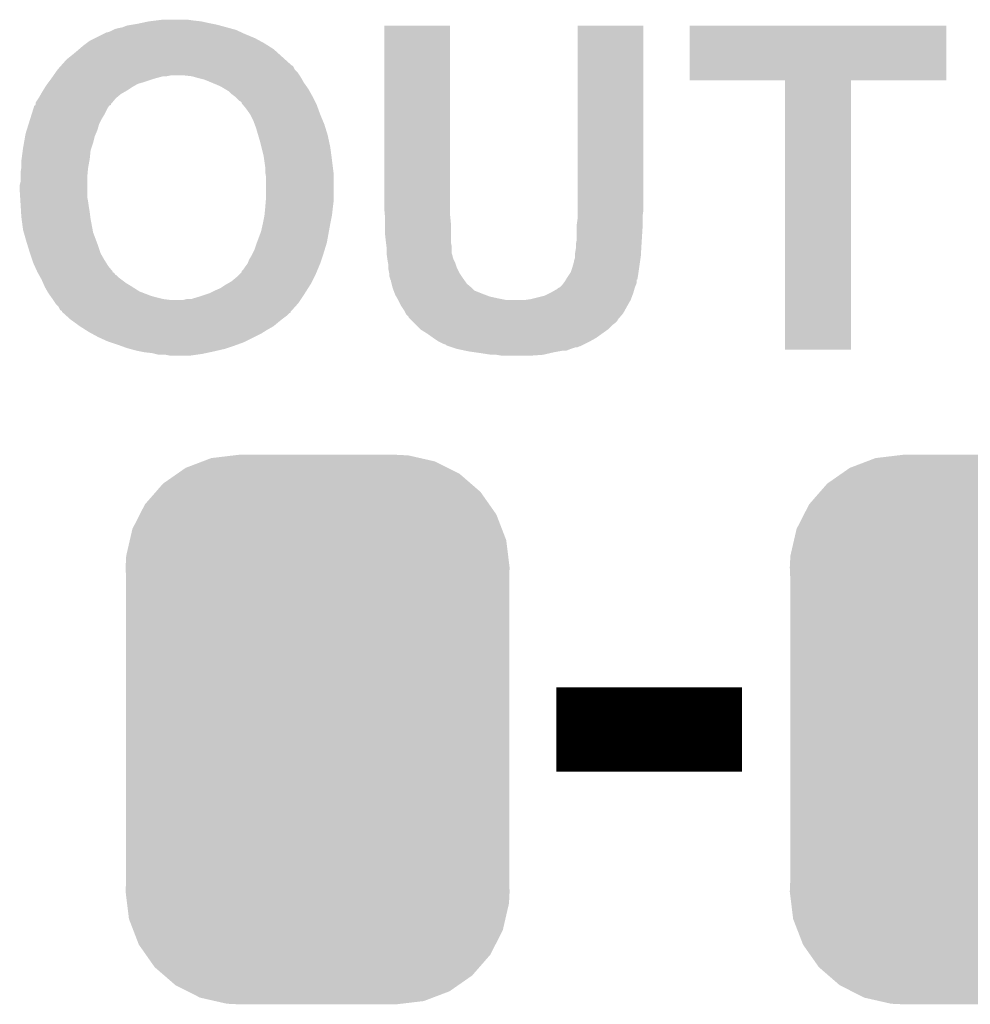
# Model space of a CAD drawing. Extents: x -1.3 to 24.2, y -3.9 to 53.4.
# Tile 20 of 44: x 8.5 to 11.4, y 17 to 19.9. Entities that reach past the tile are written whole.
import ezdxf

# ---------------------------------------------------------------- set-up
doc = ezdxf.new("R2010")
doc.units = 0
doc.layers.get('0').update_dxf_attribs({"linetype": 'CONTINUOUS'})
doc.layers.add('CURRENT_17_CLICK_V100_GTO', color=14, linetype='CONTINUOUS')
doc.layers.add('CURRENT_17_CLICK_V100_GTS', color=12, linetype='CONTINUOUS')

# ---------------------------------------------------------------- blocks, each defined once
blk = doc.blocks.new('CUSTOM_69')
for points in [[(-0.397192, 0.787482), (-0.346778, 0.80667), (0.391686, 0.787482), (0.353772, 0.80667)], [(-0.346778, 0.80667), (-0.319758, 0.816954), (0.353772, 0.80667), (0.308544, 0.816954)], [(-0.319758, 0.816954), (-0.25199, 0.82504), (0.308544, 0.816954), (0.27298, 0.82504)], [(-0.25199, 0.82504), (-0.23749, 0.82677), (0.27298, 0.82504), (0.23749, 0.82677)], [(-0.423346, 0.769256), (-0.397192, 0.787482), (0.427696, 0.769256), (0.391686, 0.787482)], [(-0.465166, 0.74011), (-0.423346, 0.769256), (0.461368, 0.74011), (0.427696, 0.769256)], [(-0.519626, 0.67767), (-0.48704, 0.715032), (0.516586, 0.67767), (0.49034, 0.715032)], [(-0.48704, 0.715032), (-0.465166, 0.74011), (0.49034, 0.715032), (0.461368, 0.74011)], [(-0.535174, 0.647234), (-0.519626, 0.67767), (0.537964, 0.647234), (0.516586, 0.67767)], [(-0.557316, 0.603886), (-0.535174, 0.647234), (0.55465, 0.603886), (0.537964, 0.647234)], [(-0.565176, 0.569912), (-0.557316, 0.603886), (0.567726, 0.569912), (0.55465, 0.603886)], [(-0.575988, 0.523164), (-0.565176, 0.569912), (0.573482, 0.523164), (0.567726, 0.569912)], [(-0.57785, 0.48768), (-0.575988, 0.523164), (0.57785, 0.48768), (0.573482, 0.523164)], [(-0.57658, 0.458364), (-0.57785, 0.48768), (0.57658, 0.458364), (0.57785, 0.48768)], [(-0.57658, 0.45836), (-0.57658, 0.458364), (0.57658, 0.45836), (0.57658, 0.458364)], [(-0.57658, -0.45836), (-0.57658, 0.45836), (0.57658, -0.45836), (0.57658, 0.45836)], [(-0.57785, -0.48768), (-0.576582, -0.458364), (0.57785, -0.48768), (0.57658, -0.458364)], [(-0.576582, -0.458364), (-0.57658, -0.45836), (0.57658, -0.458364), (0.57658, -0.45836)], [(-0.57348, -0.523164), (-0.57785, -0.48768), (0.575988, -0.523164), (0.57785, -0.48768)], [(-0.567726, -0.569912), (-0.57348, -0.523164), (0.565174, -0.569912), (0.575988, -0.523164)], [(-0.554648, -0.603886), (-0.567726, -0.569912), (0.557316, -0.603886), (0.565174, -0.569912)], [(-0.537964, -0.647234), (-0.554648, -0.603886), (0.535172, -0.647234), (0.557316, -0.603886)], [(-0.516584, -0.67767), (-0.537964, -0.647234), (0.519626, -0.67767), (0.535172, -0.647234)], [(-0.49034, -0.715032), (-0.516584, -0.67767), (0.487038, -0.715032), (0.519626, -0.67767)], [(-0.461366, -0.74011), (-0.49034, -0.715032), (0.465166, -0.74011), (0.487038, -0.715032)], [(-0.427696, -0.769256), (-0.461366, -0.74011), (0.423344, -0.769256), (0.465166, -0.74011)], [(-0.391684, -0.787482), (-0.427696, -0.769256), (0.397192, -0.787482), (0.423344, -0.769256)], [(-0.353772, -0.80667), (-0.391684, -0.787482), (0.346776, -0.80667), (0.397192, -0.787482)], [(-0.308542, -0.816954), (-0.353772, -0.80667), (0.319758, -0.816954), (0.346776, -0.80667)], [(-0.27298, -0.82504), (-0.308542, -0.816954), (0.251988, -0.82504), (0.319758, -0.816954)], [(-0.23749, -0.82677), (-0.27298, -0.82504), (0.23749, -0.82677), (0.251988, -0.82504)]]:
    blk.add_solid(points)

msp = doc.modelspace()

# ---------------------------------------------------------------- linework, layer by layer
at = {"layer": 'CURRENT_17_CLICK_V100_GTO', "const_width": 0.254}
msp.add_lwpolyline([(10.14984, 17.78), (10.70864, 17.78)], dxfattribs=at)
at = {"layer": 'CURRENT_17_CLICK_V100_GTO'}
for points in [[(8.899312, 19.90598), (8.92302, 19.91106), (9.10336, 19.90598), (9.0805, 19.91106)], [(8.92302, 19.91106), (8.94334, 19.9136), (9.0805, 19.91106), (9.05764, 19.9136)], [(8.94334, 19.9136), (8.963662, 19.91614), (9.05764, 19.9136), (9.03986, 19.91614)], [(8.80618, 19.88058), (8.816338, 19.88566), (9.195818, 19.88058), (9.184642, 19.88566)], [(8.816338, 19.88566), (8.821422, 19.888202), (9.184642, 19.88566), (9.175322, 19.888202)], [(8.821422, 19.888202), (8.83158, 19.89074), (9.175322, 19.888202), (9.166016, 19.89074)], [(8.83158, 19.89074), (8.844282, 19.893282), (9.166016, 19.89074), (9.156694, 19.893282)], [(8.844282, 19.893282), (8.856982, 19.89836), (9.156694, 19.893282), (9.138074, 19.89836)], [(8.856982, 19.89836), (8.87222, 19.9009), (9.138074, 19.89836), (9.12876, 19.9009)], [(8.87222, 19.9009), (8.88746, 19.90344), (9.12876, 19.9009), (9.11606, 19.90344)], [(8.88746, 19.90344), (8.899312, 19.90598), (9.11606, 19.90344), (9.10336, 19.90598)], [(9.63168, 19.347178), (9.6317, 19.898338), (9.8298, 19.347178), (9.8298, 19.898338)], [(9.6317, 19.898338), (9.631702, 19.89836), (9.8298, 19.898338), (9.631702, 19.89836)], [(10.213342, 19.38274), (10.21336, 19.898338), (10.41146, 19.38274), (10.41146, 19.898338)], [(10.21336, 19.898338), (10.213362, 19.89836), (10.41146, 19.898338), (10.213362, 19.89836)], [(10.55116, 19.733282), (10.55118, 19.898338), (11.323298, 19.733282), (11.32332, 19.898338)], [(10.55118, 19.898338), (10.551182, 19.89836), (11.32332, 19.898338), (10.551182, 19.89836)], [(8.73506, 19.84502), (8.745222, 19.85264), (9.271, 19.84502), (9.257032, 19.85264)], [(8.745222, 19.85264), (8.760462, 19.86026), (9.257032, 19.85264), (9.243062, 19.86026)], [(8.760462, 19.86026), (8.785862, 19.87296), (9.243062, 19.86026), (9.21258, 19.87296)], [(8.785862, 19.87296), (8.796024, 19.87804), (9.21258, 19.87296), (9.201406, 19.87804)], [(8.796024, 19.87804), (8.798562, 19.878042), (9.201406, 19.87804), (9.201402, 19.878042)], [(8.798562, 19.878042), (8.80618, 19.88058), (9.201402, 19.878042), (9.195818, 19.88058)], [(8.69188, 19.80946), (8.70712, 19.82216), (9.318696, 19.80946), (9.304586, 19.82216)], [(8.70712, 19.82216), (8.713042, 19.827238), (9.304586, 19.82216), (9.298942, 19.827238)], [(8.713042, 19.827238), (8.724898, 19.8374), (9.298942, 19.827238), (9.282974, 19.8374)], [(8.724898, 19.8374), (8.73506, 19.84502), (9.282974, 19.8374), (9.271, 19.84502)], [(8.66902, 19.78914), (8.679182, 19.799302), (9.341274, 19.78914), (9.329984, 19.799302)], [(8.679182, 19.799302), (8.69188, 19.80946), (9.329984, 19.799302), (9.318696, 19.80946)], [(8.643366, 19.75866), (8.6487, 19.76628), (9.37006, 19.75866), (9.362442, 19.76628)], [(8.6487, 19.76628), (8.648702, 19.766282), (9.362442, 19.76628), (9.362442, 19.766282)], [(8.648702, 19.766282), (8.657724, 19.776434), (9.362442, 19.766282), (9.357362, 19.776434)], [(8.657724, 19.776434), (8.659986, 19.778978), (9.357362, 19.776434), (9.352284, 19.778978)], [(8.659986, 19.778978), (8.662246, 19.78152), (9.352284, 19.778978), (9.34974, 19.78152)], [(8.662246, 19.78152), (8.66902, 19.78914), (9.34974, 19.78152), (9.341274, 19.78914)], [(8.621394, 19.72818), (8.629012, 19.738338), (8.90778, 19.72818), (8.93826, 19.738338)], [(8.629012, 19.738338), (8.63092, 19.74088), (8.93826, 19.738338), (8.947578, 19.74088)], [(8.63092, 19.74088), (8.634476, 19.74596), (8.947578, 19.74088), (8.966202, 19.74596)], [(8.634476, 19.74596), (8.636254, 19.7485), (8.976362, 19.74596), (8.989062, 19.7485)], [(8.636254, 19.7485), (8.643366, 19.75866), (9.376834, 19.7485), (9.37006, 19.75866)], [(9.052562, 19.74596), (9.0297, 19.7485), (9.378528, 19.74596), (9.376834, 19.7485)], [(9.061446, 19.743422), (9.052562, 19.74596), (9.380218, 19.743422), (9.378528, 19.74596)], [(9.07034, 19.74088), (9.061446, 19.743422), (9.381672, 19.74088), (9.380218, 19.743422)], [(9.090662, 19.735798), (9.07034, 19.74088), (9.384576, 19.735798), (9.381672, 19.74088)], [(9.11505, 19.725638), (9.090662, 19.735798), (9.39038, 19.725638), (9.384576, 19.735798)], [(10.838158, 19.73326), (10.55116, 19.733282), (11.323298, 19.73326), (11.323298, 19.733282)], [(10.83816, 19.733238), (10.838158, 19.73326), (11.0363, 19.733238), (11.323298, 19.73326)], [(10.83818, 18.923022), (10.83816, 19.733238), (11.036278, 18.923022), (11.0363, 19.733238)], [(8.604566, 19.70278), (8.610916, 19.712938), (8.85698, 19.70278), (8.872218, 19.712938)], [(8.610916, 19.712938), (8.61568, 19.720558), (8.872218, 19.712938), (8.88555, 19.720558)], [(8.61568, 19.720558), (8.617586, 19.723102), (8.88555, 19.720558), (8.890002, 19.723102)], [(8.617586, 19.723102), (8.621394, 19.72818), (8.890002, 19.723102), (8.90778, 19.72818)], [(9.12114, 19.7231), (9.11505, 19.725638), (9.392194, 19.7231), (9.39038, 19.725638)], [(9.13892, 19.71548), (9.12114, 19.7231), (9.397638, 19.71548), (9.392194, 19.7231)], [(9.15162, 19.70786), (9.13892, 19.71548), (9.403082, 19.70786), (9.397638, 19.71548)], [(9.164322, 19.700238), (9.15162, 19.70786), (9.407316, 19.700238), (9.403082, 19.70786)], [(8.582664, 19.667226), (8.591126, 19.679922), (8.81338, 19.667226), (8.823962, 19.679922)], [(8.591126, 19.679922), (8.592818, 19.682458), (8.823962, 19.679922), (8.827004, 19.682458)], [(8.592818, 19.682458), (8.598626, 19.692622), (8.827004, 19.682458), (8.839202, 19.692622)], [(8.598626, 19.692622), (8.60298, 19.70024), (8.839202, 19.692622), (8.852534, 19.70024)], [(8.60298, 19.70024), (8.604566, 19.70278), (8.852534, 19.70024), (8.85698, 19.70278)], [(9.171942, 19.69262), (9.164322, 19.700238), (9.411548, 19.69262), (9.407316, 19.700238)], [(9.182098, 19.685), (9.171942, 19.69262), (9.41578, 19.685), (9.411548, 19.69262)], [(9.1821, 19.684998), (9.182098, 19.685), (9.415782, 19.684998), (9.41578, 19.685)], [(9.194804, 19.672298), (9.1821, 19.684998), (9.422132, 19.672298), (9.415782, 19.684998)], [(8.56964, 19.62912), (8.57599, 19.649442), (8.7884, 19.62912), (8.798562, 19.649442)], [(8.57599, 19.649442), (8.57758, 19.654524), (8.798562, 19.649442), (8.801952, 19.654524)], [(8.57758, 19.654524), (8.577602, 19.65706), (8.801952, 19.654524), (8.803644, 19.65706)], [(8.577602, 19.65706), (8.577962, 19.657062), (8.803644, 19.65706), (8.803646, 19.657062)], [(8.577962, 19.657062), (8.580126, 19.657074), (8.803646, 19.657062), (8.803668, 19.657074)], [(8.580126, 19.657074), (8.581394, 19.659614), (8.803668, 19.657074), (8.80872, 19.659614)], [(8.581394, 19.659614), (8.58266, 19.662144), (8.80872, 19.659614), (8.808724, 19.662144)], [(8.58266, 19.66468), (8.582664, 19.667226), (8.81126, 19.66468), (8.81338, 19.667226)], [(8.58266, 19.662146), (8.58266, 19.66468), (8.808726, 19.662146), (8.81126, 19.66468)], [(8.58266, 19.662144), (8.58266, 19.662146), (8.808724, 19.662144), (8.808726, 19.662146)], [(9.19988, 19.669758), (9.194804, 19.672298), (9.423402, 19.669758), (9.422132, 19.672298)], [(9.20242, 19.667214), (9.19988, 19.669758), (9.424674, 19.667214), (9.423402, 19.669758)], [(9.202424, 19.664676), (9.20242, 19.667214), (9.425942, 19.664676), (9.424674, 19.667214)], [(9.206656, 19.659598), (9.202424, 19.664676), (9.42848, 19.659598), (9.425942, 19.664676)], [(9.21512, 19.64944), (9.206656, 19.659598), (9.432176, 19.64944), (9.42848, 19.659598)], [(9.227818, 19.631662), (9.21512, 19.64944), (9.43864, 19.631662), (9.432176, 19.64944)], [(8.56091, 19.60118), (8.565672, 19.616418), (8.77316, 19.60118), (8.78078, 19.616418)], [(8.565672, 19.616418), (8.56964, 19.62912), (8.78078, 19.616418), (8.7884, 19.62912)], [(9.22782, 19.631658), (9.227818, 19.631662), (9.438642, 19.631658), (9.43864, 19.631662)], [(9.23798, 19.61134), (9.22782, 19.631658), (9.447108, 19.61134), (9.438642, 19.631658)], [(8.555354, 19.5834), (8.56091, 19.60118), (8.768082, 19.5834), (8.77316, 19.60118)], [(9.24179, 19.601182), (9.23798, 19.61134), (9.45134, 19.601182), (9.447108, 19.61134)], [(9.2456, 19.591022), (9.24179, 19.601182), (9.454466, 19.591022), (9.45134, 19.601182)], [(9.252324, 19.56816), (9.2456, 19.591022), (9.4615, 19.56816), (9.454466, 19.591022)], [(8.547248, 19.5453), (8.550834, 19.565622), (8.755378, 19.5453), (8.760462, 19.565622)], [(8.550834, 19.565622), (8.55218, 19.573242), (8.760462, 19.565622), (8.763728, 19.573242)], [(8.55218, 19.573242), (8.555354, 19.5834), (8.763728, 19.573242), (8.768082, 19.5834)], [(9.2583, 19.54784), (9.252324, 19.56816), (9.465856, 19.54784), (9.4615, 19.56816)], [(8.543544, 19.522442), (8.54456, 19.53006), (8.747762, 19.522442), (8.7503, 19.53006)], [(8.54456, 19.53006), (8.547248, 19.5453), (8.7503, 19.53006), (8.755378, 19.5453)], [(9.26211, 19.5326), (9.2583, 19.54784), (9.46912, 19.5326), (9.465856, 19.54784)], [(9.26846, 19.507198), (9.26211, 19.5326), (9.472508, 19.507198), (9.46912, 19.5326)], [(8.53948, 19.49196), (8.540156, 19.497038), (8.744296, 19.49196), (8.74522, 19.497038)], [(8.540156, 19.497038), (8.543544, 19.522442), (8.74522, 19.497038), (8.747762, 19.522442)], [(9.270274, 19.4945), (9.26846, 19.507198), (9.4742, 19.4945), (9.472508, 19.507198)], [(8.53694, 19.456402), (8.539056, 19.4691), (8.738984, 19.456402), (8.74014, 19.4691)], [(8.539056, 19.4691), (8.53948, 19.471642), (8.74014, 19.4691), (8.740602, 19.471642)], [(8.53948, 19.471642), (8.53948, 19.49196), (8.740602, 19.471642), (8.744296, 19.49196)], [(9.27354, 19.471638), (9.270274, 19.4945), (9.477058, 19.471638), (9.4742, 19.4945)], [(9.27354, 19.456398), (9.27354, 19.471638), (9.478964, 19.456398), (9.477058, 19.471638)], [(8.53694, 19.44116), (8.53694, 19.456402), (8.7376, 19.44116), (8.738984, 19.456402)], [(8.53694, 19.428462), (8.53694, 19.44116), (8.7376, 19.428462), (8.7376, 19.44116)], [(9.273964, 19.453858), (9.27354, 19.456398), (9.47928, 19.453858), (9.478964, 19.456398)], [(9.27608, 19.441158), (9.273964, 19.453858), (9.47928, 19.441158), (9.47928, 19.453858)], [(9.27608, 19.38274), (9.27608, 19.441158), (9.47928, 19.38274), (9.47928, 19.441158)], [(8.5344, 19.418302), (8.53694, 19.428462), (8.7376, 19.418302), (8.7376, 19.428462)], [(8.5344, 19.403058), (8.5344, 19.418302), (8.7376, 19.403058), (8.7376, 19.418302)], [(8.53567, 19.382742), (8.5344, 19.403058), (8.7376, 19.382742), (8.7376, 19.403058)], [(8.536464, 19.370038), (8.53567, 19.382742), (8.74014, 19.370038), (8.7376, 19.382742)], [(9.27502, 19.37004), (9.27608, 19.38274), (9.47928, 19.37004), (9.47928, 19.38274)], [(10.21334, 19.3421), (10.213342, 19.38274), (10.41146, 19.3421), (10.41146, 19.38274)], [(8.537576, 19.35226), (8.536464, 19.370038), (8.74268, 19.35226), (8.74014, 19.370038)], [(8.538528, 19.33702), (8.537576, 19.35226), (8.74522, 19.33702), (8.74268, 19.35226)], [(9.271, 19.326862), (9.273286, 19.34972), (9.4742, 19.326862), (9.47674, 19.34972)], [(9.273286, 19.34972), (9.27354, 19.35226), (9.47674, 19.34972), (9.477056, 19.35226)], [(9.27354, 19.35226), (9.27502, 19.37004), (9.477056, 19.35226), (9.47928, 19.37004)], [(8.53948, 19.32178), (8.538528, 19.33702), (8.747126, 19.32178), (8.74522, 19.33702)], [(8.540158, 19.3167), (8.53948, 19.32178), (8.74776, 19.3167), (8.747126, 19.32178)], [(9.26592, 19.30146), (9.271, 19.32686), (9.46912, 19.30146), (9.474198, 19.32686)], [(9.271, 19.32686), (9.271, 19.326862), (9.474198, 19.32686), (9.4742, 19.326862)], [(9.633528, 19.32686), (9.63168, 19.347178), (9.8298, 19.32686), (9.8298, 19.347178)], [(9.63422, 19.31924), (9.633528, 19.32686), (9.830564, 19.31924), (9.8298, 19.32686)], [(9.63422, 19.301462), (9.63422, 19.31924), (9.83234, 19.301462), (9.830564, 19.31924)], [(10.21334, 19.324318), (10.21334, 19.3421), (10.40892, 19.324318), (10.41146, 19.3421)], [(10.21334, 19.316702), (10.21334, 19.324318), (10.40892, 19.316702), (10.40892, 19.324318)], [(8.54456, 19.283682), (8.540158, 19.3167), (8.753952, 19.283682), (8.74776, 19.3167)], [(9.260838, 19.278598), (9.26592, 19.30146), (9.464962, 19.278598), (9.46912, 19.30146)], [(9.63422, 19.268442), (9.63422, 19.301462), (9.83234, 19.268442), (9.83234, 19.301462)], [(10.2108, 19.29892), (10.21334, 19.316702), (10.40892, 19.29892), (10.40892, 19.316702)], [(10.2108, 19.28876), (10.2108, 19.29892), (10.40892, 19.28876), (10.40892, 19.29892)], [(10.2108, 19.253202), (10.2108, 19.28876), (10.406696, 19.253202), (10.40892, 19.28876)], [(8.546738, 19.276062), (8.54456, 19.283682), (8.75538, 19.276062), (8.753952, 19.283682)], [(8.55472, 19.24812), (8.546738, 19.276062), (8.765858, 19.24812), (8.75538, 19.276062)], [(9.248456, 19.245578), (9.260838, 19.278598), (9.45896, 19.245578), (9.464962, 19.278598)], [(9.63676, 19.24558), (9.63422, 19.268442), (9.83234, 19.24558), (9.83234, 19.268442)], [(8.558628, 19.23542), (8.55472, 19.24812), (8.77062, 19.23542), (8.765858, 19.24812)], [(8.56488, 19.2151), (8.558628, 19.23542), (8.777394, 19.2151), (8.77062, 19.23542)], [(9.24052, 19.22272), (9.2456, 19.23796), (9.451926, 19.22272), (9.456614, 19.23796)], [(9.2456, 19.23796), (9.248456, 19.245578), (9.456614, 19.23796), (9.45896, 19.245578)], [(9.636762, 19.245578), (9.63676, 19.24558), (9.83234, 19.245578), (9.83234, 19.24558)], [(9.638348, 19.232878), (9.636762, 19.245578), (9.83488, 19.232878), (9.83234, 19.245578)], [(9.6393, 19.22526), (9.638348, 19.232878), (9.834882, 19.22526), (9.83488, 19.232878)], [(10.20826, 19.240502), (10.209782, 19.24812), (10.40593, 19.240502), (10.40638, 19.24812)], [(10.20826, 19.227802), (10.20826, 19.240502), (10.405184, 19.227802), (10.40593, 19.240502)], [(10.209782, 19.24812), (10.2108, 19.253202), (10.40638, 19.24812), (10.406696, 19.253202)], [(8.565728, 19.212562), (8.56488, 19.2151), (8.77824, 19.212562), (8.777394, 19.2151)], [(8.571654, 19.19478), (8.565728, 19.212562), (8.7884, 19.19478), (8.77824, 19.212562)], [(9.22528, 19.194782), (9.2329, 19.207482), (9.442872, 19.194782), (9.447106, 19.207482)], [(9.2329, 19.207482), (9.235438, 19.21256), (9.447106, 19.207482), (9.4488, 19.21256)], [(9.235438, 19.21256), (9.24052, 19.22272), (9.4488, 19.21256), (9.451926, 19.22272)], [(9.6393, 19.212558), (9.6393, 19.22526), (9.834882, 19.212558), (9.834882, 19.22526)], [(9.6393, 19.207482), (9.6393, 19.212558), (9.836574, 19.207482), (9.834882, 19.212558)], [(9.639664, 19.204936), (9.6393, 19.207482), (9.83742, 19.204936), (9.836574, 19.207482)], [(9.640028, 19.202398), (9.639664, 19.204936), (9.837422, 19.202398), (9.83742, 19.204936)], [(9.641116, 19.19478), (9.640028, 19.202398), (9.83996, 19.19478), (9.837422, 19.202398)], [(10.203182, 19.192242), (10.20572, 19.199864), (10.402026, 19.192242), (10.403114, 19.199864)], [(10.20572, 19.212562), (10.20826, 19.227802), (10.404288, 19.212562), (10.405184, 19.227802)], [(10.20572, 19.20494), (10.20572, 19.212562), (10.40384, 19.20494), (10.404288, 19.212562)], [(10.20572, 19.199864), (10.20572, 19.20494), (10.403114, 19.199864), (10.40384, 19.20494)], [(8.57504, 19.184622), (8.571654, 19.19478), (8.79475, 19.184622), (8.7884, 19.19478)], [(8.579658, 19.174462), (8.57504, 19.184622), (8.8011, 19.174462), (8.79475, 19.184622)], [(8.586584, 19.159224), (8.579658, 19.174462), (8.813796, 19.159224), (8.8011, 19.174462)], [(9.207498, 19.164298), (9.21258, 19.17192), (9.43123, 19.164298), (9.434406, 19.17192)], [(9.21258, 19.17192), (9.220198, 19.182078), (9.434406, 19.17192), (9.438638, 19.182078)], [(9.220198, 19.182082), (9.22528, 19.194782), (9.43864, 19.182082), (9.442872, 19.194782)], [(9.220198, 19.182078), (9.220198, 19.182082), (9.438638, 19.182078), (9.43864, 19.182082)], [(9.64184, 19.1897), (9.641116, 19.19478), (9.8425, 19.1897), (9.83996, 19.19478)], [(9.642858, 19.184618), (9.64184, 19.1897), (9.84504, 19.184618), (9.8425, 19.1897)], [(9.64438, 19.177002), (9.642858, 19.184618), (9.84758, 19.177002), (9.84504, 19.184618)], [(9.64438, 19.16938), (9.64438, 19.177002), (9.85012, 19.16938), (9.84758, 19.177002)], [(10.19302, 19.15668), (10.1981, 19.17192), (10.396944, 19.15668), (10.399122, 19.17192)], [(10.1981, 19.17192), (10.20318, 19.189702), (10.399122, 19.17192), (10.401662, 19.189702)], [(10.20318, 19.189702), (10.203182, 19.192242), (10.401662, 19.189702), (10.402026, 19.192242)], [(8.587734, 19.156694), (8.586584, 19.159224), (8.8138, 19.156694), (8.813796, 19.159224)], [(8.58774, 19.15668), (8.587734, 19.156694), (8.813828, 19.15668), (8.8138, 19.156694)], [(8.58915, 19.154142), (8.58774, 19.15668), (8.818874, 19.154142), (8.813828, 19.15668)], [(8.59197, 19.149066), (8.58915, 19.154142), (8.821418, 19.149066), (8.818874, 19.154142)], [(8.593384, 19.146522), (8.59197, 19.149066), (8.826496, 19.146522), (8.821418, 19.149066)], [(8.597618, 19.138902), (8.593384, 19.146522), (8.83412, 19.138902), (8.826496, 19.146522)], [(9.171938, 19.128738), (9.18718, 19.14144), (9.414506, 19.128738), (9.420858, 19.14144)], [(9.18718, 19.14144), (9.19734, 19.1516), (9.420858, 19.14144), (9.42594, 19.1516)], [(9.19734, 19.1516), (9.202414, 19.156674), (9.42594, 19.1516), (9.428054, 19.156674)], [(9.202414, 19.156674), (9.20242, 19.159214), (9.428054, 19.156674), (9.429112, 19.159214)], [(9.20242, 19.159214), (9.207498, 19.164298), (9.429112, 19.159214), (9.43123, 19.164298)], [(9.64438, 19.164302), (9.64438, 19.16938), (9.85266, 19.164302), (9.85012, 19.16938)], [(9.646414, 19.154138), (9.64438, 19.164302), (9.857742, 19.154138), (9.85266, 19.164302)], [(9.64692, 19.151602), (9.646414, 19.154138), (9.859434, 19.151602), (9.857742, 19.154138)], [(9.64692, 19.143984), (9.64692, 19.151602), (9.864512, 19.143984), (9.859434, 19.151602)], [(9.648614, 19.1389), (9.64692, 19.143984), (9.8679, 19.1389), (9.864512, 19.143984)], [(10.179808, 19.136358), (10.182858, 19.14144), (10.39368, 19.136358), (10.394526, 19.14144)], [(10.182858, 19.14144), (10.189632, 19.1516), (10.394526, 19.14144), (10.39622, 19.1516)], [(10.189632, 19.1516), (10.19302, 19.15668), (10.39622, 19.1516), (10.396944, 19.15668)], [(8.60044, 19.13382), (8.597618, 19.138902), (8.840896, 19.13382), (8.83412, 19.138902)], [(8.604956, 19.12366), (8.60044, 19.13382), (8.85444, 19.12366), (8.840896, 19.13382)], [(8.608344, 19.11604), (8.604956, 19.12366), (8.86714, 19.11604), (8.85444, 19.12366)], [(8.6106, 19.110962), (8.608344, 19.11604), (8.875122, 19.110962), (8.86714, 19.11604)], [(8.617856, 19.098262), (8.6106, 19.110962), (8.89508, 19.098262), (8.875122, 19.110962)], [(9.13892, 19.10842), (9.15416, 19.11858), (9.402616, 19.10842), (9.40908, 19.11858)], [(9.15416, 19.11858), (9.158604, 19.12112), (9.40908, 19.11858), (9.410698, 19.12112)], [(9.158604, 19.12112), (9.171938, 19.128738), (9.410698, 19.12112), (9.414506, 19.128738)], [(9.649458, 19.136362), (9.648614, 19.1389), (9.869714, 19.136362), (9.8679, 19.1389)], [(9.64946, 19.133826), (9.649458, 19.136362), (9.871526, 19.133826), (9.869714, 19.136362)], [(9.651994, 19.131286), (9.64946, 19.133826), (9.87334, 19.131286), (9.871526, 19.133826)], [(9.652, 19.128742), (9.651994, 19.131286), (9.875158, 19.128742), (9.87334, 19.131286)], [(9.653906, 19.121118), (9.652, 19.128742), (9.880602, 19.121118), (9.875158, 19.128742)], [(9.65708, 19.108422), (9.653906, 19.121118), (9.895838, 19.108422), (9.880602, 19.121118)], [(10.154924, 19.108422), (10.159996, 19.11096), (10.385332, 19.108422), (10.386058, 19.11096)], [(10.159996, 19.11096), (10.16, 19.110962), (10.386058, 19.11096), (10.386058, 19.110962)], [(10.16, 19.110962), (10.16762, 19.118582), (10.386058, 19.110962), (10.389106, 19.118582)], [(10.16762, 19.118582), (10.171426, 19.123656), (10.389106, 19.118582), (10.391138, 19.123656)], [(10.171426, 19.123656), (10.175242, 19.128742), (10.391138, 19.123656), (10.391138, 19.128742)], [(10.175242, 19.128742), (10.178274, 19.133798), (10.391138, 19.128742), (10.39114, 19.133798)], [(10.178274, 19.133798), (10.178286, 19.13382), (10.39114, 19.133798), (10.393658, 19.13382)], [(10.178286, 19.13382), (10.179808, 19.136358), (10.393658, 19.13382), (10.39368, 19.136358)], [(8.620758, 19.09318), (8.617856, 19.098262), (8.90829, 19.09318), (8.89508, 19.098262)], [(8.626204, 19.085558), (8.620758, 19.09318), (8.9281, 19.085558), (8.90829, 19.09318)], [(8.629832, 19.08048), (8.626204, 19.085558), (8.94588, 19.08048), (8.9281, 19.085558)], [(9.050018, 19.0754), (9.07542, 19.08302), (9.381066, 19.0754), (9.386146, 19.08302)], [(9.07542, 19.08302), (9.105898, 19.09318), (9.386146, 19.08302), (9.39292, 19.09318)], [(9.105898, 19.09318), (9.12114, 19.1008), (9.39292, 19.09318), (9.397768, 19.1008)], [(9.12114, 19.1008), (9.13892, 19.10842), (9.397768, 19.1008), (9.402616, 19.10842)], [(9.659938, 19.1008), (9.65708, 19.108422), (9.903464, 19.1008), (9.895838, 19.108422)], [(9.663748, 19.09064), (9.659938, 19.1008), (9.92886, 19.09064), (9.903464, 19.1008)], [(9.6647, 19.0881), (9.663748, 19.09064), (9.935634, 19.0881), (9.92886, 19.09064)], [(9.667604, 19.08302), (9.6647, 19.0881), (9.949182, 19.08302), (9.935634, 19.0881)], [(9.670506, 19.07794), (9.667604, 19.08302), (9.97204, 19.07794), (9.949182, 19.08302)], [(10.07364, 19.0754), (10.114282, 19.08556), (10.374312, 19.0754), (10.378122, 19.08556)], [(10.114282, 19.08556), (10.129518, 19.09318), (10.378122, 19.08556), (10.38098, 19.09318)], [(10.129518, 19.09318), (10.134598, 19.09572), (10.38098, 19.09318), (10.381704, 19.09572)], [(10.134598, 19.09572), (10.15238, 19.105882), (10.381704, 19.09572), (10.384606, 19.105882)], [(10.15238, 19.105882), (10.154924, 19.108422), (10.384606, 19.105882), (10.385332, 19.108422)], [(8.63346, 19.0754), (8.629832, 19.08048), (8.9662, 19.0754), (8.94588, 19.08048)], [(8.635154, 19.07286), (8.63346, 19.0754), (8.98652, 19.07286), (8.9662, 19.0754)], [(8.641928, 19.062698), (8.635154, 19.07286), (9.372598, 19.062698), (9.379372, 19.07286)], [(8.64362, 19.06016), (8.641928, 19.062698), (9.370314, 19.06016), (9.372598, 19.062698)], [(8.651238, 19.05254), (8.64362, 19.06016), (9.363458, 19.05254), (9.370314, 19.06016)], [(8.656318, 19.042386), (8.651238, 19.05254), (9.35432, 19.042386), (9.363458, 19.05254)], [(9.027158, 19.07286), (9.037318, 19.0754), (9.379372, 19.07286), (9.381066, 19.0754)], [(9.673408, 19.07286), (9.670506, 19.07794), (9.997442, 19.07286), (9.97204, 19.07794)], [(9.67341, 19.072858), (9.673408, 19.07286), (10.37336, 19.072858), (10.37336, 19.07286)], [(9.67486, 19.070318), (9.67341, 19.072858), (10.371908, 19.070318), (10.37336, 19.072858)], [(9.68248, 19.055082), (9.67486, 19.070318), (10.3632, 19.055082), (10.371908, 19.070318)], [(9.682482, 19.05508), (9.68248, 19.055082), (10.3632, 19.05508), (10.3632, 19.055082)], [(9.692638, 19.039842), (9.682482, 19.05508), (10.354734, 19.039842), (10.3632, 19.05508)], [(10.05586, 19.07286), (10.07364, 19.0754), (10.37336, 19.07286), (10.374312, 19.0754)], [(8.661386, 19.039846), (8.656318, 19.042386), (9.352036, 19.039846), (9.35432, 19.042386)], [(8.6614, 19.037306), (8.661386, 19.039846), (9.34975, 19.037306), (9.352036, 19.039846)], [(8.661414, 19.037294), (8.6614, 19.037306), (9.34974, 19.037294), (9.34975, 19.037306)], [(8.664236, 19.034754), (8.661414, 19.037294), (9.349726, 19.034754), (9.34974, 19.037294)], [(8.667052, 19.032218), (8.664236, 19.034754), (9.34466, 19.032218), (9.349726, 19.034754)], [(8.675516, 19.0246), (8.667052, 19.032218), (9.337038, 19.0246), (9.34466, 19.032218)], [(8.68398, 19.01698), (8.675516, 19.0246), (9.32688, 19.01698), (9.337038, 19.0246)], [(9.69645, 19.03222), (9.692638, 19.039842), (10.3505, 19.03222), (10.354734, 19.039842)], [(9.697718, 19.029684), (9.69645, 19.03222), (10.348326, 19.029684), (10.3505, 19.03222)], [(9.705334, 19.022066), (9.697718, 19.029684), (10.341796, 19.022066), (10.348326, 19.029684)], [(9.70534, 19.019526), (9.705334, 19.022066), (10.33962, 19.019526), (10.341796, 19.022066)], [(8.686798, 19.014442), (8.68398, 19.01698), (9.323706, 19.014442), (9.32688, 19.01698)], [(8.69728, 19.00682), (8.686798, 19.014442), (9.31418, 19.00682), (9.323706, 19.014442)], [(8.714742, 18.99412), (8.69728, 19.00682), (9.29894, 18.99412), (9.31418, 19.00682)], [(8.714746, 18.994118), (8.714742, 18.99412), (9.298938, 18.994118), (9.29894, 18.99412)], [(8.730708, 18.98396), (8.714746, 18.994118), (9.28116, 18.98396), (9.298938, 18.994118)], [(9.71043, 19.014436), (9.70534, 19.019526), (10.335258, 19.014436), (10.33962, 19.019526)], [(9.715506, 19.00936), (9.71043, 19.014436), (10.332718, 19.00936), (10.335258, 19.014436)], [(9.720584, 19.00428), (9.715506, 19.00936), (10.327638, 19.00428), (10.332718, 19.00936)], [(9.728206, 18.996658), (9.720584, 19.00428), (10.31748, 18.996658), (10.327638, 19.00428)], [(9.740898, 18.983962), (9.728206, 18.996658), (10.304782, 18.983962), (10.31748, 18.996658)], [(8.74268, 18.97634), (8.730708, 18.98396), (9.268966, 18.97634), (9.28116, 18.98396)], [(8.75199, 18.971262), (8.74268, 18.97634), (9.26084, 18.971262), (9.268966, 18.97634)], [(8.77062, 18.9611), (8.75199, 18.971262), (9.240516, 18.9611), (9.26084, 18.971262)], [(9.740902, 18.98396), (9.740898, 18.983962), (10.30478, 18.98396), (10.304782, 18.983962)], [(9.76122, 18.97126), (9.740902, 18.98396), (10.287, 18.97126), (10.30478, 18.98396)], [(9.779, 18.95856), (9.76122, 18.97126), (10.269222, 18.95856), (10.287, 18.97126)], [(8.79856, 18.9484), (8.77062, 18.9611), (9.215116, 18.9484), (9.240516, 18.9611)], [(8.80618, 18.94586), (8.79856, 18.9484), (9.210038, 18.94586), (9.215116, 18.9484)], [(8.82904, 18.93824), (8.80618, 18.94586), (9.189084, 18.93824), (9.210038, 18.94586)], [(8.836026, 18.9357), (8.82904, 18.93824), (9.1821, 18.9357), (9.189084, 18.93824)], [(8.85698, 18.92808), (8.836026, 18.9357), (9.159234, 18.92808), (9.1821, 18.9357)], [(9.779004, 18.958558), (9.779, 18.95856), (10.26922, 18.958558), (10.269222, 18.95856)], [(9.794238, 18.948402), (9.779004, 18.958558), (10.250936, 18.948402), (10.26922, 18.958558)], [(9.799322, 18.94586), (9.794238, 18.948402), (10.24636, 18.94586), (10.250936, 18.948402)], [(9.80948, 18.94078), (9.799322, 18.94586), (10.236198, 18.94078), (10.24636, 18.94586)], [(9.817096, 18.93824), (9.80948, 18.94078), (10.231116, 18.93824), (10.236198, 18.94078)], [(9.819638, 18.935704), (9.817096, 18.93824), (10.226044, 18.935704), (10.231116, 18.93824)], [(9.82727, 18.93316), (9.819638, 18.935704), (10.220956, 18.93316), (10.226044, 18.935704)], [(9.827276, 18.933158), (9.82727, 18.93316), (10.218416, 18.933158), (10.220956, 18.93316)], [(9.834888, 18.93062), (9.827276, 18.933158), (10.213336, 18.93062), (10.218416, 18.933158)], [(8.866286, 18.925542), (8.85698, 18.92808), (9.15162, 18.925542), (9.159234, 18.92808)], [(8.88492, 18.92046), (8.866286, 18.925542), (9.129602, 18.92046), (9.15162, 18.925542)], [(8.897622, 18.91792), (8.88492, 18.92046), (9.1186, 18.91792), (9.129602, 18.92046)], [(8.910322, 18.91538), (8.897622, 18.91792), (9.106746, 18.91538), (9.1186, 18.91792)], [(8.933178, 18.91284), (8.910322, 18.91538), (9.094892, 18.91284), (9.106746, 18.91538)], [(8.943338, 18.9103), (8.933178, 18.91284), (9.08304, 18.9103), (9.094892, 18.91284)], [(8.953498, 18.90776), (8.943338, 18.9103), (9.065258, 18.90776), (9.08304, 18.9103)], [(8.986518, 18.90522), (8.973818, 18.90776), (9.047478, 18.90522), (9.065258, 18.90776)], [(9.834894, 18.930618), (9.834888, 18.93062), (10.208258, 18.930618), (10.213336, 18.93062)], [(9.85012, 18.925542), (9.834894, 18.930618), (10.193026, 18.925542), (10.208258, 18.930618)], [(9.85013, 18.92554), (9.85012, 18.925542), (10.19302, 18.92554), (10.193026, 18.925542)], [(9.873832, 18.92046), (9.85013, 18.92554), (10.180316, 18.92046), (10.19302, 18.92554)], [(9.885682, 18.91792), (9.873832, 18.92046), (10.156188, 18.91792), (10.170158, 18.92046)], [(9.903462, 18.91538), (9.885682, 18.91792), (10.14222, 18.91538), (10.156188, 18.91792)], [(9.92124, 18.91284), (9.903462, 18.91538), (10.131212, 18.91284), (10.14222, 18.91538)], [(9.954258, 18.90776), (9.92124, 18.91284), (10.1092, 18.90776), (10.131212, 18.91284)], [(9.984738, 18.90522), (9.969498, 18.90776), (10.073642, 18.90522), (10.1092, 18.90776)], [(11.036278, 18.923), (10.83818, 18.923022), (11.036278, 18.923), (11.036278, 18.923022)]]:
    msp.add_solid(points, dxfattribs=at)

# ---------------------------------------------------------------- block references
at = {"layer": 'CURRENT_17_CLICK_V100_GTS'}
for p in [(9.43102, 17.78), (11.43, 17.78)]:
    msp.add_blockref('CUSTOM_69', p, dxfattribs=at)

doc.saveas('drawing.dxf')
